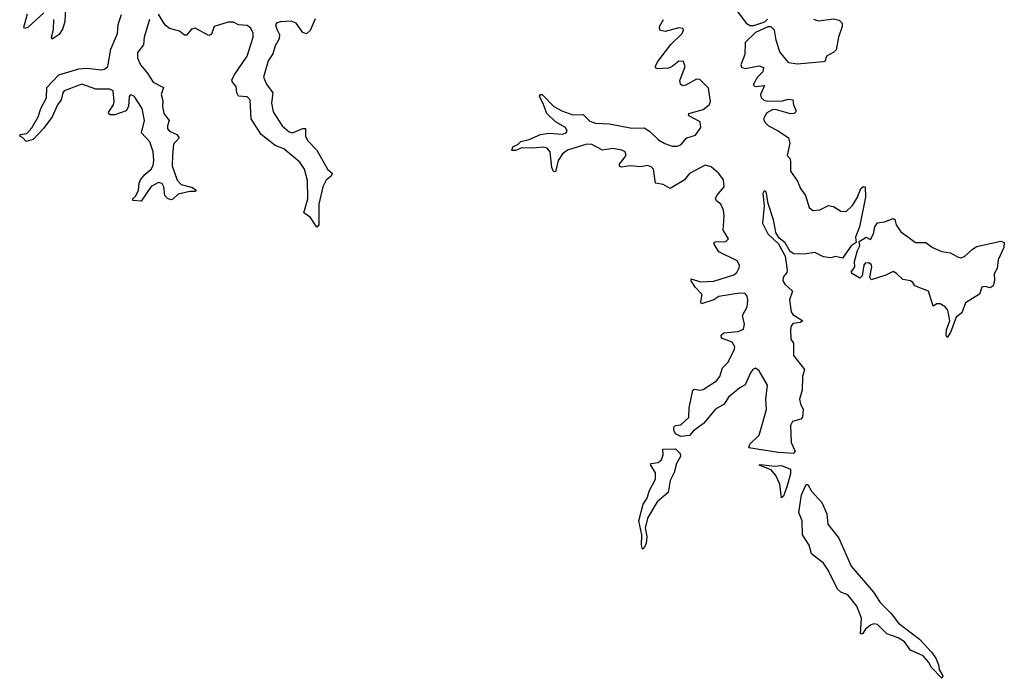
# Model space of a CAD drawing. Extents: x 2528690 to 2677062, y 911844 to 1023253.
# Tile 123 of 145: x 2621678 to 2627334, y 955880 to 959665. Entities that reach past the tile are written whole.
import ezdxf

# ---------------------------------------------------------------- set-up
doc = ezdxf.new("R2010")
doc.units = 0

msp = doc.modelspace()

# ---------------------------------------------------------------- linework, layer by layer
at = {"layer": '0CON10XD'}
for points in [[(2621815.3, 959705), (2621725, 959619.5), (2621705, 959614.3), (2621702, 959622), (2621721.4, 959698.6)], [(2621941.5, 959725), (2621937.6, 959655), (2621925.3, 959615), (2621905, 959580), (2621865, 959553.1), (2621860, 959565), (2621871.5, 959608.5), (2621874, 959665)], [(2625783.8, 959733.8), (2625852, 959645), (2625875, 959631.3), (2625895, 959631.3), (2625957.9, 959652.1), (2625973, 959667)], [(2622423.5, 959665), (2622392.2, 959565), (2622389, 959521), (2622355, 959475.4), (2622353.8, 959445), (2622371.6, 959405), (2622409.9, 959359.9), (2622445.2, 959305.2), (2622503.3, 959275), (2622491.1, 959235), (2622499, 959199), (2622497.6, 959165), (2622505.8, 959125), (2622536.1, 959085), (2622526.2, 959055), (2622526.8, 959036.8), (2622538.6, 959025), (2622579.5, 959005), (2622593.5, 958985), (2622560.8, 958949.1), (2622555.3, 958885.3), (2622554.2, 958825), (2622581.7, 958741.7), (2622605, 958716.8), (2622670.9, 958700.9), (2622691.2, 958685), (2622685, 958676.7), (2622655, 958677.5), (2622588.1, 958661.9), (2622557.3, 958632.7), (2622545, 958629.5), (2622527.2, 958637.2), (2622510.5, 958655), (2622505.3, 958705), (2622496.4, 958723.6), (2622475, 958728.2), (2622433, 958707), (2622375, 958622), (2622327.5, 958625), (2622327.5, 958635), (2622345, 958652.5), (2622360.6, 958685), (2622363.8, 958725), (2622372.1, 958745), (2622395.5, 958775), (2622433.4, 958806.6), (2622443.9, 958826.1), (2622448.4, 958855), (2622443.8, 958905), (2622425, 958962.5), (2622377.8, 959015), (2622395.2, 959084.8), (2622381.3, 959155), (2622335, 959225.5), (2622315, 959233.1), (2622306.2, 959223.8), (2622302.1, 959165), (2622289, 959141), (2622225, 959117.5), (2622197.1, 959117.1), (2622187.1, 959125), (2622189.6, 959135), (2622215.8, 959175), (2622220.6, 959195), (2622214.1, 959255), (2622195.5, 959265.5), (2622115, 959266.1), (2622035, 959293.9), (2621933.3, 959256.7), (2621924.4, 959245), (2621915.2, 959205), (2621894.4, 959175.6), (2621865, 959106.2), (2621815, 959038.5), (2621755, 958975.6), (2621715, 958964), (2621696.4, 958986.4), (2621677.5, 958995), (2621680, 959005), (2621718.5, 959011.5), (2621747, 959043), (2621784.1, 959105.9), (2621799.7, 959155), (2621832.2, 959215), (2621833.1, 959275), (2621901.5, 959348.5), (2622017.5, 959382.5), (2622065, 959385.7), (2622145, 959377.3), (2622165, 959380.8), (2622184.8, 959395.2), (2622201.3, 959495), (2622240, 959585), (2622243.6, 959636.4), (2622262.3, 959695)], [(2623375, 959669.1), (2623346.9, 959603.1), (2623325, 959583.8), (2623305, 959590.9), (2623266.1, 959645), (2623237, 959657), (2623175, 959653), (2623155, 959645.7), (2623146.8, 959635), (2623155, 959610), (2623169.6, 959579.6), (2623168.1, 959555), (2623144.9, 959515.1), (2623131, 959469), (2623105, 959427.8), (2623079.1, 959335), (2623095.9, 959295), (2623131.2, 959245), (2623123.3, 959185), (2623134.1, 959135), (2623185.2, 959055.2), (2623225, 959020.4), (2623245, 959015.4), (2623305, 959040), (2623319.5, 959039.5), (2623319.6, 958995), (2623330.7, 958970.7), (2623385, 958915.7), (2623445.5, 958805.5), (2623472.1, 958782.1), (2623467.5, 958765), (2623438.3, 958741.7), (2623418.8, 958705), (2623396.4, 958605), (2623396, 958485), (2623385, 958473.3), (2623348.6, 958528.6), (2623310, 958555), (2623332.7, 958635), (2623331.1, 958741.1), (2623314, 958805), (2623287.7, 958845), (2623195, 958921.9), (2623145, 958941.9), (2623064.8, 959004.8), (2623008.1, 959095), (2623001.2, 959205), (2622985, 959220.6), (2622935, 959225.5), (2622924.3, 959244.3), (2622920.4, 959280.4), (2622899.3, 959305), (2622897.1, 959317.1), (2622909.7, 959345), (2622985.2, 959455), (2623018.3, 959565), (2623018, 959588), (2623005.5, 959615.5), (2622985, 959630.4), (2622935.2, 959635.2), (2622905, 959649.5), (2622875, 959650.7), (2622795.4, 959625), (2622778.6, 959581.4), (2622765, 959573.3), (2622685, 959616), (2622665, 959610.3), (2622635, 959575.4), (2622625, 959575.4), (2622595, 959599.4), (2622538.6, 959615), (2622514, 959634), (2622475, 959695.8)], [(2626162.3, 957457.7), (2626178.2, 957425), (2626175, 957380), (2626165, 957369.2), (2626117.8, 957355), (2626106.3, 957333.7), (2626108.9, 957235), (2626133.4, 957185), (2626125, 957172.1), (2626035, 957178), (2625867.1, 957205), (2625871.8, 957225), (2625925, 957278.1), (2625968.8, 957425), (2625964.1, 957485), (2625974.1, 957565), (2625925, 957647.5), (2625905, 957662.3), (2625890, 957655), (2625875.4, 957635), (2625845, 957565.5), (2625815, 957549.7), (2625750, 957495), (2625725, 957454.4), (2625675, 957426.8), (2625606, 957344), (2625548.1, 957301.9), (2625525.2, 957274.8), (2625475, 957270), (2625445, 957285.4), (2625434.7, 957305), (2625436.2, 957323.8), (2625445, 957332.2), (2625475, 957335.7), (2625520.8, 957379.2), (2625523.2, 957435), (2625545, 957536.7), (2625555, 957542), (2625585, 957535.6), (2625605, 957540.5), (2625680.1, 957589.9), (2625700.7, 957615), (2625715.6, 957664.4), (2625746.5, 957695), (2625782.2, 957765), (2625785.4, 957785), (2625771.5, 957811.5), (2625710, 957835), (2625708.3, 957851.7), (2625722.5, 957865), (2625805, 957873.1), (2625835, 957885.6), (2625841.9, 957915), (2625830, 957965), (2625856.8, 958015), (2625860.8, 958055), (2625857.6, 958075), (2625845, 958090.8), (2625813.6, 958093.6), (2625695, 958074.8), (2625665, 958054.1), (2625595, 958031.4), (2625590.8, 958045), (2625597.7, 958085), (2625558.5, 958128.5), (2625534.2, 958165), (2625534.4, 958175.6), (2625588.1, 958158.1), (2625665, 958161.2), (2625780.6, 958199.4), (2625797.2, 958212.8), (2625811.8, 958238.2), (2625812.9, 958255), (2625799, 958279), (2625695, 958331.1), (2625667.5, 958375), (2625666.7, 958385), (2625672.4, 958387.6), (2625735, 958390.4), (2625750, 958405), (2625718.8, 958455), (2625725.2, 958535.2), (2625720.1, 958570.1), (2625705.4, 958605), (2625682, 958622), (2625675.4, 958635), (2625683.2, 958655), (2625723.9, 958705), (2625720.3, 958745), (2625695, 958780.4), (2625649.8, 958819.8), (2625615, 958829), (2625525, 958781.3), (2625495, 958741.9), (2625415, 958693.8), (2625375, 958716.9), (2625330.6, 958725), (2625318.2, 958805), (2625305, 958818.9), (2625284.1, 958825.9), (2625245, 958820), (2625185, 958824.1), (2625135, 958816.5), (2625122.9, 958822.9), (2625122.7, 958835), (2625161.1, 958885), (2625155.3, 958905.2), (2625136, 958915), (2625085, 958925.3), (2625025, 958914.7), (2624965, 958946.8), (2624935, 958949.3), (2624825.3, 958914.7), (2624795.3, 958894.7), (2624770.5, 958855), (2624755, 958790), (2624745, 958792.5), (2624734.4, 958815), (2624724.6, 958904.6), (2624707.3, 958927.3), (2624685, 958932.2), (2624625, 958926), (2624561.4, 958928.6), (2624525, 958913.8), (2624505, 958912.5), (2624510, 958935), (2624540.5, 958949.5), (2624556.2, 958965), (2624605, 958976.5), (2624670, 959005), (2624716.6, 959013.4), (2624795, 959007.3), (2624816.9, 959015), (2624822.2, 959025), (2624812.9, 959045), (2624755, 959078.5), (2624705.6, 959125), (2624687.1, 959177.1), (2624663.8, 959225), (2624670, 959235), (2624680, 959235), (2624745.4, 959165.4), (2624791.2, 959141.2), (2624855, 959117.7), (2624915, 959119.2), (2624952.3, 959082.3), (2624985, 959070.4), (2625065, 959065.5), (2625195, 959041.6), (2625265, 959042.9), (2625295.6, 959025), (2625346.7, 958975), (2625383, 958953), (2625425, 958938.3), (2625455, 958937.9), (2625475.2, 958944.8), (2625510.9, 958985), (2625559.5, 959000.5), (2625590.8, 959045), (2625587.5, 959077.5), (2625525, 959110.6), (2625519.2, 959115), (2625522.1, 959125), (2625605, 959149.3), (2625638.2, 959175), (2625646.3, 959195), (2625635, 959270.6), (2625585, 959321.1), (2625565, 959322.4), (2625505, 959287.9), (2625485, 959284.4), (2625474.4, 959295), (2625470.4, 959315), (2625500.8, 959395), (2625490.9, 959425), (2625465, 959426.9), (2625425.2, 959394.8), (2625405, 959386.2), (2625335, 959382), (2625329.2, 959395), (2625344.5, 959425), (2625418, 959522), (2625483.1, 959585), (2625491.2, 959605), (2625488.9, 959615), (2625465, 959618.4), (2625385, 959597.4), (2625355.4, 959605.4), (2625353.1, 959625), (2625375.3, 959665)], [(2626237, 959667), (2626267.5, 959657.5), (2626355, 959670.5), (2626385, 959661.9), (2626401.9, 959645), (2626403.1, 959625), (2626381.5, 959565), (2626368.5, 959491.5), (2626355, 959477.1), (2626313.3, 959455), (2626302.5, 959425), (2626295, 959422.5), (2626145, 959408.8), (2626096.1, 959416.1), (2626045, 959479.2), (2626023.5, 959546.5), (2626013.6, 959603.6), (2625995, 959624.1), (2625975, 959622.9), (2625905, 959590.6), (2625845, 959532.9), (2625844, 959465), (2625820, 959405), (2625825, 959392.7), (2625845, 959383.9), (2625925, 959399.7), (2625949.7, 959389.8), (2625946.4, 959365), (2625915, 959332.7), (2625894, 959294), (2625895.5, 959285), (2625905, 959280.2), (2625956.9, 959286.9), (2625933, 959235), (2625937, 959217), (2625952.8, 959202.8), (2625975, 959195.9), (2626060.7, 959199.3), (2626095, 959208.6), (2626120, 959205), (2626123.3, 959175), (2626135.7, 959145), (2626135.8, 959135), (2626126.2, 959125), (2626105, 959123.5), (2626025, 959147.6), (2626005, 959147.9), (2625970.7, 959129.3), (2625951.4, 959095), (2625958.8, 959075), (2625979.6, 959055), (2626035, 959026.3), (2626094.8, 958985), (2626102.7, 958955), (2626086.9, 958885), (2626104.6, 958864.6), (2626106.7, 958843.3), (2626105.3, 958795), (2626146.2, 958736.1), (2626162.9, 958695), (2626191.3, 958655), (2626213.3, 958585), (2626235, 958568.2), (2626275, 958572.3), (2626325, 958597.5), (2626351.9, 958591.9), (2626395, 958564), (2626425, 958563.3), (2626462.1, 958597.9), (2626490.3, 958645), (2626510.6, 958695), (2626525, 958705.6), (2626535, 958703.8), (2626536.4, 958645), (2626502.8, 958475), (2626478.8, 958415), (2626483.8, 958385), (2626455, 958364.6), (2626405, 958294.4), (2626365, 958304.5), (2626335, 958296.5), (2626295, 958301.6), (2626245, 958326.4), (2626185, 958316.7), (2626125, 958318.8), (2626103.5, 958333.5), (2626075, 958381.5), (2626039.9, 958409.9), (2626021.9, 958441.9), (2626016.8, 958465), (2626008.5, 958515), (2625977.6, 958607.6), (2625965.8, 958675), (2625955, 958681.9), (2625947.1, 958665), (2625954.7, 958595), (2625945.8, 958495), (2625975, 958434.5), (2626036.9, 958376.9), (2626075.9, 958305.9), (2626087.5, 958225), (2626085, 958212.5), (2626063.2, 958185), (2626061.1, 958165), (2626072.9, 958145), (2626116.7, 958105), (2626099.1, 958055), (2626109.7, 957985), (2626119.8, 957969.8), (2626176.5, 957935), (2626161.2, 957925), (2626121, 957919), (2626109.6, 957905), (2626105.8, 957885), (2626108.3, 957828.3), (2626123.8, 957805), (2626122.2, 957735), (2626185.6, 957655), (2626174.7, 957615), (2626172.1, 957535), (2626157.2, 957485), (2626162.3, 957457.7)], [(2627005, 957837.5), (2626999.3, 957849.3), (2627002.3, 957882.3), (2627020.8, 957935), (2627010.3, 957995), (2626994.6, 958015), (2626965, 958032.1), (2626947.3, 958032.7), (2626925, 958018.6), (2626898.8, 958105), (2626820, 958135), (2626808.6, 958155), (2626795, 958164.4), (2626750.9, 958170.9), (2626715, 958206.9), (2626695, 958217.8), (2626653.6, 958196.4), (2626569.7, 958169.7), (2626560.9, 958185), (2626573.5, 958245), (2626568.8, 958258.8), (2626555, 958267.7), (2626535, 958265.3), (2626527.2, 958255), (2626516.9, 958193.1), (2626505, 958180), (2626461.2, 958205), (2626454.5, 958214.5), (2626475.6, 958245), (2626473.9, 958275), (2626490.8, 958339.2), (2626504.5, 958365), (2626499.7, 958390.3), (2626540, 958415), (2626565, 958401.4), (2626582.2, 958435), (2626590.3, 958475), (2626605, 958496.7), (2626646.3, 958503.6), (2626695, 958522.5), (2626705, 958516), (2626713.5, 958485), (2626739.1, 958445), (2626785, 958414), (2626823.6, 958383.6), (2626883.5, 958383.5), (2626920.8, 958355), (2626975, 958333.3), (2627025, 958325.4), (2627065, 958301.5), (2627085, 958296.9), (2627105, 958304.5), (2627148.9, 958345), (2627175, 958360.4), (2627315, 958391.8), (2627334.1, 958384.1), (2627331.4, 958355), (2627299.2, 958285), (2627293.5, 958235), (2627275.8, 958205), (2627277.6, 958165), (2627270.9, 958135), (2627253.2, 958123.2), (2627225, 958131.8), (2627205, 958127.1), (2627191.7, 958088.3), (2627112, 958038), (2627089.7, 957980.3), (2627057.1, 957955), (2627025, 957866.7), (2627005, 957837.5)], [(2625255, 956622.5), (2625249.2, 956645), (2625251.1, 956705), (2625234.4, 956785), (2625259.6, 956880.4), (2625281.9, 956915), (2625293.6, 956955), (2625331.1, 957025), (2625329.9, 957059.9), (2625303.1, 957105), (2625304, 957115), (2625345, 957120), (2625364.5, 957135), (2625374.7, 957165), (2625372.6, 957197.4), (2625445, 957198.8), (2625472.6, 957172.6), (2625473.9, 957155), (2625451.3, 957115), (2625437, 957063), (2625414.2, 957015.8), (2625402.6, 956947.4), (2625339.1, 956895), (2625286.9, 956805), (2625270.6, 956745), (2625280.6, 956695), (2625276.9, 956655), (2625265, 956630), (2625255, 956622.5)], [(2626055, 956918), (2626044.7, 956995), (2626021.6, 957045), (2625995, 957078.2), (2625926.2, 957105), (2625930.6, 957109.4), (2626015, 957098.4), (2626055, 957102.3), (2626105, 957081.2), (2626105.9, 957055), (2626085, 956979.4), (2626065, 956926), (2626055, 956918)], [(2626975, 955880), (2626915, 955941.2), (2626900.5, 955970.5), (2626868.6, 956008.6), (2626795, 956041.4), (2626760.3, 956090.3), (2626725, 956113.3), (2626658.8, 956135), (2626605, 956188.9), (2626585, 956192.7), (2626564.6, 956185.4), (2626537.5, 956162.5), (2626520, 956135), (2626507.5, 956135), (2626512.9, 956225), (2626487.1, 956295), (2626435, 956360.6), (2626395, 956375.7), (2626375, 956392), (2626322.1, 956502.1), (2626295, 956540.8), (2626225.9, 956595.9), (2626213.5, 956645), (2626175.5, 956705), (2626172.7, 956785), (2626152.9, 956832.9), (2626168.4, 956935), (2626195, 956992.9), (2626205, 956994.3), (2626225.5, 956955), (2626285, 956890.8), (2626314.7, 956824.7), (2626320, 956765), (2626383.6, 956685), (2626454.5, 956525), (2626582.9, 956375), (2626620, 956315), (2626685, 956252), (2626727, 956197), (2626846, 956105), (2626915, 956031.2), (2626940, 955995), (2626956.6, 955956.6), (2626960.8, 955930.8), (2626980, 955895), (2626975, 955880)]]:
    msp.add_lwpolyline(points, dxfattribs=at)

doc.saveas('drawing.dxf')
